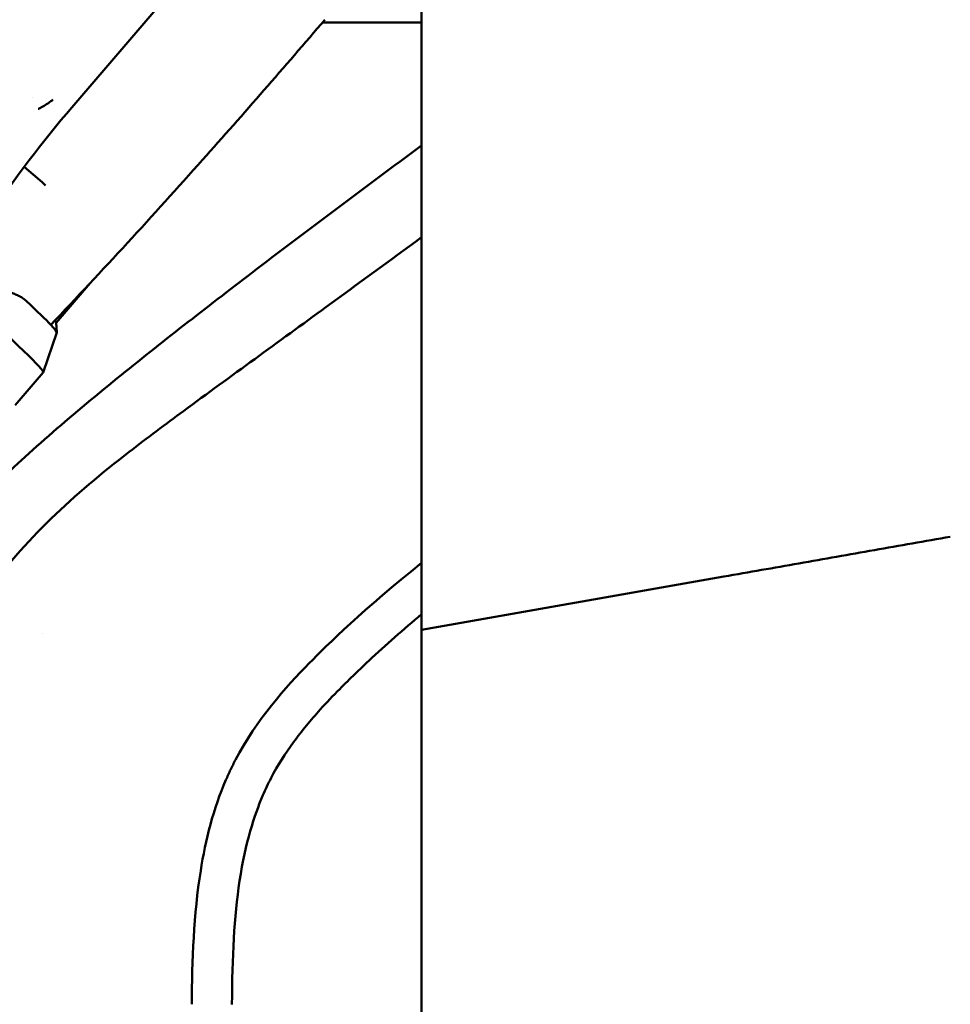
# Model space of a CAD drawing. Header units: millimetres. Extents: x 0 to 4878, y -120 to 1682.
# Tile 43 of 256: x 692 to 740, y 291 to 341. Entities that reach past the tile are written whole.
import ezdxf

# ---------------------------------------------------------------- set-up
doc = ezdxf.new("R2010")
doc.units = ezdxf.units.MM
doc.header["$LTSCALE"] = 2
doc.layers.add('Bemaßung (ISO)', color=7, linetype='Continuous', lineweight=25)
doc.layers.add('Sichtbar (ISO)', color=7, linetype='Continuous', lineweight=50)
doc.styles.add('Notiztext (DIN)', font='isocpeur.ttf')
doc.dimstyles.new('Standard (DIN)', dxfattribs={"dimscale": 2, "dimtxt": 3.5, "dimasz": 2.5, "dimexe": 2, "dimexo": 0.5, "dimgap": 0.5, "dimtad": 1, "dimrnd": 1e-08, "dimtxsty": 'Notiztext (DIN)', "dimcen": 0.09, "dimdle": 10, "dimclrd": 256, "dimclre": 256, "dimclrt": 256, "dimadec": 0, "dimazin": 0, "dimtfac": 1, "dimtmove": 0, "dimatfit": 3, "dimfxl": 1, "dimtolj": 1, "dimtzin": 0, "dimlwd": -1, "dimlwe": -1, "dimarcsym": 0})

# ---------------------------------------------------------------- blocks, each defined once
blk = doc.blocks.new('*D20')
at = {"layer": 'Bemaßung (ISO)', "transparency": 16777216}
for p, q in [((653.456, 312.581), (653.456, 92.057)), ((780.358, 156.425), (780.358, 92.057)), ((658.456, 96.057), (775.358, 96.057))]:
    blk.add_line(p, q, dxfattribs=at)
for points in [[(658.456, 96.89), (658.456, 95.224), (653.456, 96.057)], [(775.358, 96.89), (775.358, 95.224), (780.358, 96.057)]]:
    blk.add_solid(points, dxfattribs=at)
at = {"layer": 'Defpoints', "color": 0, "transparency": 16777216}
for p in [(653.456, 313.581), (780.358, 157.425), (780.358, 96.057)]:
    blk.add_point(p, dxfattribs=at)
at = {"layer": 'Bemaßung (ISO)', "transparency": 16777216, "insert": (707.302, 105.457), "char_height": 7, "attachment_point": 1, "style": 'Notiztext (DIN)'}
blk.add_mtext('\\A1;126,9', dxfattribs=at)

msp = doc.modelspace()

# ---------------------------------------------------------------- linework, layer by layer
at = {"layer": 'Sichtbar (ISO)'}
for p, q in [((712.4578, 309.8133), (712.4578, 355.1159)), ((702.8189, 346.2249), (694.5463, 336.5736)), ((712.4578, 340.9205), (707.3856, 340.9205)), ((692.5415, 337.0648), (692.5415, 337.0648)), ((693.0195, 332.7363), (692.1002, 333.5239)), ((693.7363, 325.5341), (695.4813, 327.57)), ((693.7356, 325.5422), (693.7738, 325.0492)), ((693.773, 325.0406), (693.0796, 323.0025)), ((691.6448, 321.327), (693.0771, 322.998)), ((727.9465, 312.5444), (712.4578, 309.8133)), ((693.034, 309.6185), (693.034, 309.6184)), ((712.4578, 309.8133), (712.4578, 271.7571))]:
    msp.add_line(p, q, dxfattribs=at)
for centre, major_axis, ratio, start_param, end_param in [((740.1101, 297.5388), (-53.8222, 26.5174), 0.9994737, 6.0324618, 6.1482943), ((683.3586, 331.3281), (9.7185, -8.3302), 0.031426, 0, 0.9700098), ((684.6595, 332.8459), (9.1111, -7.8095), 0.031426, 0.2871335, 0.6189179), ((684.6595, 332.8459), (9.1111, -7.8095), 0.031426, 0.0125769, 0.2871335), ((684.8872, 333.1115), (8.8453, -7.5817), 0.031426, 0.0314467, 0.1470055)]:
    msp.add_ellipse(centre, major_axis=major_axis, ratio=ratio, start_param=start_param, end_param=end_param, dxfattribs=at)
for points, knots in [([(693.4671, 325.4372), (696.1026, 328.2002), (698.7151, 331.051), (703.3526, 336.2533), (705.4328, 338.6421), (707.5066, 341.0616)], [-2.3211515, -2.3211515, -2.3211515, -2.3211515, -1.1622596, -1.1622596, -0.1903412, -0.1903412, -0.1903412, -0.1903412]), ([(692.8222, 336.4889), (692.8372, 336.4963), (692.9426, 336.5491), (693.1324, 336.6573), (693.3732, 336.812), (693.5149, 336.9161), (693.5816, 336.9685)], [0.60425104, 0.60425104, 0.60425104, 0.60425104, 0.625, 0.75, 0.875, 1, 1, 1, 1]), ([(712.4581, 334.6167), (709.5601, 332.471), (706.582, 330.2464), (701.4772, 326.3513), (699.0757, 324.4886), (694.4278, 320.7165), (692.143, 318.7573), (689.6424, 316.2561), (688.962, 315.5281), (688.0562, 314.442), (687.793, 314.1102), (687.4171, 313.6086), (687.2989, 313.4466), (687.1258, 313.2025), (687.0695, 313.1221), (686.9861, 313.0012), (686.9586, 312.9611), (686.9176, 312.9008), (686.904, 312.8808), (686.8837, 312.8507), (686.8769, 312.8407), (686.8668, 312.8256), (686.8634, 312.8206), (686.8583, 312.8131), (686.8567, 312.8106), (686.8533, 312.8056), (686.8516, 312.8031), (686.8499, 312.8006)], [0.0995359, 0.0995359, 0.0995359, 0.0995359, 1.1749239, 1.1749239, 2.033481, 2.033481, 2.9883067, 2.9883067, 3.3557197, 3.3557197, 3.5138059, 3.5138059, 3.5884024, 3.5884024, 3.6248663, 3.6248663, 3.6429252, 3.6429252, 3.6519159, 3.6519159, 3.656402, 3.656402, 3.6586429, 3.6586429, 3.6597628, 3.6597628, 3.6608811, 3.6608811, 3.6608811, 3.6608811]), ([(693.0195, 332.7363), (693.0436, 332.7151), (693.0673, 332.6934), (693.0897, 332.6728), (693.1121, 332.6521), (693.1331, 332.6325), (693.1517, 332.6146), (693.1703, 332.5966), (693.1865, 332.5805), (693.1995, 332.567)], [0, 0, 0, 0, 0.3333333, 0.3333333, 0.3333333, 0.6666667, 0.6666667, 0.6666667, 1, 1, 1, 1]), ([(690.0961, 311.5339), (691.0724, 312.9866), (692.2289, 314.2987), (694.7411, 316.7325), (696.0974, 317.8557), (698.3822, 319.6277), (699.3799, 320.3698), (702.6932, 322.8053), (705.1315, 324.5695), (709.1943, 327.5345), (710.8259, 328.7257), (712.4574, 329.9171)], [0.0005172, 0.0005172, 0.0005172, 0.0005172, 0.5256699, 0.5256699, 1.0499963, 1.0499963, 1.3929304, 1.3929304, 2.3288546, 2.3288546, 2.9571128, 2.9571128, 2.9571128, 2.9571128]), ([(712.4576, 313.2432), (709.5243, 310.9047), (707.6234, 309.0415), (705.5292, 306.9107), (704.0016, 305.2042), (702.9301, 303.1668)], [-1.2341922, -1.2341922, -1.2341922, -1.2341922, -0.6910571, -0.6910571, -0.000379, -0.000379, -0.000379, -0.000379]), ([(704.7551, 302.2367), (705.0896, 302.8741), (705.4757, 303.4803), (706.3254, 304.6452), (706.7873, 305.2014), (707.5933, 306.0945), (707.926, 306.4435), (708.524, 307.048), (708.7913, 307.3107), (709.2822, 307.7846), (709.5146, 308.0054), (710.631, 309.0493), (711.5344, 309.8451), (712.4578, 310.6174)], [0.0002952, 0.0002952, 0.0002952, 0.0002952, 0.2162828, 0.2162828, 0.4326542, 0.4326542, 0.5769925, 0.5769925, 0.6876278, 0.6876278, 0.7855058, 0.7855058, 1.1530131, 1.1530131, 1.1530131, 1.1530131]), ([(702.93, 303.1666), (702.8433, 302.9975), (702.7582, 302.8276), (702.5938, 302.482), (702.5146, 302.3063), (702.4378, 302.1295)], [0.00035623, 0.00035623, 0.00035623, 0.00035623, 0.05735373, 0.05735373, 0.11516409, 0.11516409, 0.11516409, 0.11516409]), ([(700.6942, 290.6426), (700.6934, 292.8666), (700.7924, 295.2591), (701.3955, 299.0543), (701.7918, 300.6647), (702.4378, 302.1295)], [-1.1565444, -1.1565444, -1.1565444, -1.1565444, -0.4804365, -0.4804365, -0.0000974, -0.0000974, -0.0000974, -0.0000974]), ([(704.3304, 301.3445), (704.3957, 301.4965), (704.4638, 301.6472), (704.6054, 301.9447), (704.6788, 302.0913), (704.7551, 302.2367)], [0.000136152, 0.000136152, 0.000136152, 0.000136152, 0.04976027, 0.04976027, 0.098990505, 0.098990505, 0.098990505, 0.098990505]), ([(702.7466, 290.6312), (702.7605, 293.0596), (702.8551, 295.1058), (703.4376, 298.9445), (703.8896, 300.3101), (704.3303, 301.3444)], [0.0000466, 0.0000466, 0.0000466, 0.0000466, 0.7286022, 0.7286022, 1.505042, 1.505042, 1.505042, 1.505042])]:
    msp.add_open_spline(points, degree=3, knots=knots, dxfattribs=at)
msp.add_rational_spline([(692.2229, 326.6511), (691.3169, 327.4998), (689.0723, 326.9117)], [1.05000006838, 1.05000006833, 1.01667721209], degree=2, dxfattribs=at)
msp.add_open_spline([(739.5383, 314.5837), (738.2383, 314.3548), (735.6454, 313.9044), (731.7835, 313.2213), (729.223, 312.7694), (727.9465, 312.5444)], degree=3, dxfattribs=at)

# ---------------------------------------------------------------- dimensions: what is measured, and where the dimension line sits
at = {"layer": 'Bemaßung (ISO)'}
dim = msp.add_linear_dim(base=(780.358, 96.0569), p1=(653.4558, 313.5813), p2=(780.358, 157.4255), angle=180, dimstyle='Standard (DIN)', override={"dimgap": 0.5, "dimdec": 2, "dimtol": 0, "dimlim": 0, "dimtp": 0, "dimtm": 0, "dimtdec": 2, "dimtofl": 0, "dimatfit": 1}, dxfattribs=at)
dim.commit()
dim.dimension.update_dxf_attribs({"geometry": '*D20', "text_midpoint": (716.9269, 96.0569), "dimtype": 160})

doc.saveas('drawing.dxf')
